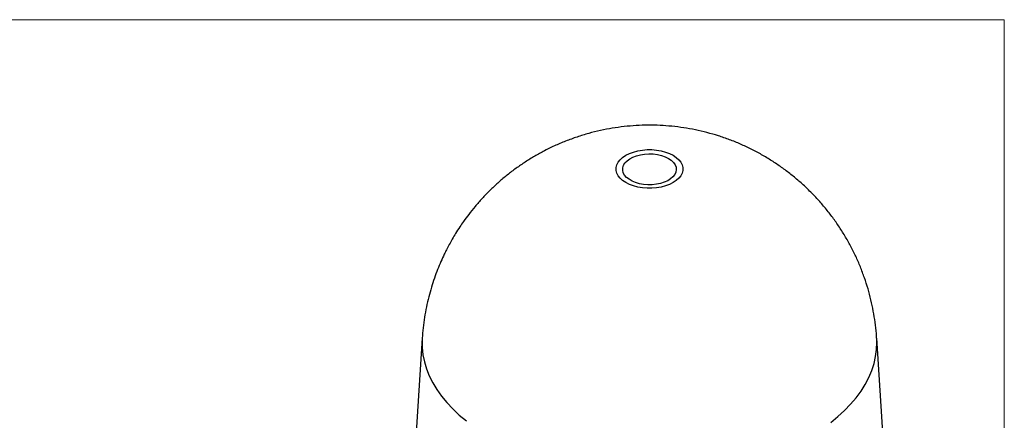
# Model space of a CAD drawing. Header units: millimetres. Extents: x 0 to 432, y 0 to 279.
# Tile 4 of 4: x 311 to 432, y 230 to 279. Entities that reach past the tile are written whole.
import ezdxf

# ---------------------------------------------------------------- set-up
doc = ezdxf.new("R2010")
doc.units = ezdxf.units.MM
doc.linetypes.add('SLD-Solid', pattern=[0])
doc.layers.add('SLD-DEFPOINTS', color=7, linetype='Continuous')

# ---------------------------------------------------------------- blocks, each defined once
blk = doc.blocks.new('Block2')
at = {"color": 7, "linetype": 'SLD-Solid', "lineweight": 18}
for p, q in [((0, 279.4), (431.8, 279.4)), ((431.8, 279.4), (431.8, 0))]:
    blk.add_line(p, q, dxfattribs=at)

msp = doc.modelspace()

# ---------------------------------------------------------------- linework, layer by layer
at = {"color": 7, "linetype": 'SLD-Solid', "lineweight": 18}
for p in [(0, 279.4), (431.8, 0)]:
    msp.add_line(p, (431.8, 279.4), dxfattribs=at)
for p, q in [((360.13, 240.16), (359.16, 225.14)), ((417.06, 225.14), (416.09, 240.16))]:
    msp.add_line(p, q)
at = {"flags": 128}
for points in [[(391.03, 262.7), (391.41, 262.44), (391.73, 262.15), (391.98, 261.84), (392.14, 261.52), (392.23, 261.18), (392.23, 260.84), (392.14, 260.51), (391.98, 260.18), (391.73, 259.87), (391.41, 259.58), (391.03, 259.33), (390.58, 259.1), (390.09, 258.92), (389.55, 258.78), (388.99, 258.68), (388.4, 258.63), (387.81, 258.63), (387.23, 258.68), (386.67, 258.78), (386.13, 258.92), (385.63, 259.1), (385.19, 259.33), (384.8, 259.58), (384.48, 259.87), (384.24, 260.18), (384.07, 260.51), (383.99, 260.84), (383.99, 261.18), (384.07, 261.52), (384.24, 261.84), (384.48, 262.15), (384.8, 262.44), (385.19, 262.7), (385.63, 262.92), (386.13, 263.1), (386.67, 263.25), (387.23, 263.34), (387.81, 263.39), (388.4, 263.39), (388.99, 263.34), (389.55, 263.25), (390.09, 263.1), (390.58, 262.92), (391.03, 262.7)], [(390.45, 262.32), (390.79, 262.09), (391.07, 261.82), (391.26, 261.54), (391.38, 261.24), (391.41, 260.93), (391.36, 260.63), (391.22, 260.33), (391, 260.05), (390.71, 259.79), (390.35, 259.57), (389.93, 259.38), (389.47, 259.23), (388.96, 259.13), (388.44, 259.07), (387.91, 259.07), (387.38, 259.11), (386.87, 259.2), (386.4, 259.34), (385.97, 259.52), (385.59, 259.74), (385.28, 259.98), (385.04, 260.26), (384.88, 260.55), (384.81, 260.86), (384.82, 261.16), (384.92, 261.47), (385.09, 261.75), (385.35, 262.02), (385.68, 262.27), (386.07, 262.47), (386.51, 262.64), (387, 262.77), (387.51, 262.85), (388.04, 262.88), (388.57, 262.86), (389.09, 262.79), (389.59, 262.68), (390.04, 262.52), (390.45, 262.32)], [(360.13, 240.16), (360.11, 239.9), (360.12, 239.01), (360.22, 238.13), (360.4, 237.25), (360.66, 236.38), (361, 235.52), (361.42, 234.67), (361.92, 233.84), (362.5, 233.02), (363.16, 232.23), (363.89, 231.45), (364.69, 230.7), (365.57, 229.97)], [(410.42, 229.8), (411.31, 230.52), (412.13, 231.26), (412.88, 232.03), (413.56, 232.82), (414.16, 233.63), (414.68, 234.46), (415.12, 235.31), (415.48, 236.17), (415.76, 237.04), (415.96, 237.91), (416.08, 238.79), (416.11, 239.67), (416.09, 240.16)]]:
    msp.add_lwpolyline(points, dxfattribs=at)
for points, knots in [([(416.08, 240.16), (416.07, 240.36), (416.04, 241.01), (415.9, 242.13), (415.68, 243.51), (415.39, 244.89), (415.03, 246.26), (414.59, 247.61), (414.09, 248.95), (413.52, 250.26), (412.88, 251.54), (412.17, 252.79), (411.4, 254), (410.57, 255.18), (409.67, 256.31), (408.72, 257.4), (407.71, 258.43), (406.65, 259.42), (405.54, 260.35), (404.38, 261.22), (403.17, 262.03), (401.93, 262.78), (400.64, 263.46), (399.32, 264.08), (397.97, 264.63), (396.59, 265.1), (395.19, 265.51), (393.77, 265.84), (392.32, 266.1), (390.87, 266.28), (389.41, 266.39), (387.94, 266.42), (386.46, 266.37), (384.99, 266.24), (383.53, 266.04), (382.07, 265.76), (380.62, 265.4), (379.19, 264.96), (377.78, 264.45), (376.39, 263.86), (375.07, 263.21), (373.83, 262.51), (372.67, 261.78), (371.54, 261), (370.46, 260.17), (369.42, 259.29), (368.43, 258.36), (367.5, 257.4), (366.64, 256.42), (365.88, 255.47), (365.26, 254.62), (364.72, 253.84), (364.26, 253.12), (363.96, 252.62), (363.83, 252.38)], [0, 0, 0, 0, 0.008079, 0.027532, 0.047105, 0.066779, 0.086539, 0.106374, 0.126273, 0.146228, 0.16623, 0.186274, 0.206355, 0.226469, 0.246612, 0.266782, 0.286976, 0.307192, 0.327429, 0.347685, 0.36796, 0.388254, 0.408566, 0.428897, 0.449246, 0.469614, 0.490003, 0.510415, 0.53085, 0.551311, 0.571802, 0.592326, 0.612887, 0.633493, 0.654148, 0.674864, 0.69565, 0.716521, 0.737497, 0.758599, 0.779862, 0.799039, 0.818199, 0.837331, 0.856422, 0.875451, 0.894378, 0.913125, 0.931517, 0.949062, 0.964069, 0.975547, 0.988722, 1, 1, 1, 1]), ([(363.83, 252.38), (363.58, 251.95), (363.24, 251.33), (362.78, 250.4), (362.41, 249.59), (362, 248.61), (361.61, 247.55), (361.24, 246.43), (360.92, 245.24), (360.63, 244.01), (360.4, 242.73), (360.23, 241.45), (360.16, 240.59), (360.13, 240.16)], [0, 0, 0, 0, 0.116537, 0.163656, 0.242056, 0.32377, 0.411759, 0.503992, 0.599644, 0.69804, 0.79868, 0.901179, 1, 1, 1, 1])]:
    msp.add_open_spline(points, degree=3, knots=knots)

# ---------------------------------------------------------------- block references
at = {"layer": 'SLD-DEFPOINTS'}
msp.add_blockref('Block2', (0, 0), dxfattribs=at)

doc.saveas('drawing.dxf')
